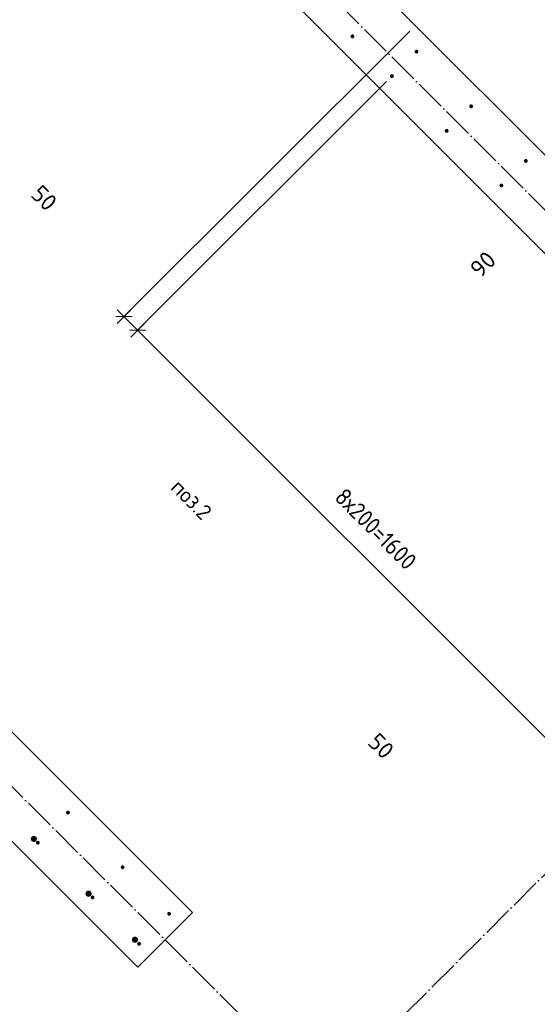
# Model space of a CAD drawing. Header units: millimetres. Extents: x -2995 to 47287, y -2809 to 58122.
# Tile 11 of 143: x 10405 to 11743, y 10487 to 13034. Entities that reach past the tile are written whole.
import ezdxf

# ---------------------------------------------------------------- set-up
doc = ezdxf.new("R2010")
doc.units = ezdxf.units.MM
doc.header["$PDMODE"] = 65
doc.linetypes.add('______11', pattern=[100, 80, -10, 0, -10])
doc.linetypes.add('______5', pattern=[220, 160, -20, 20, -20])
for name, color, linetype, lineweight in [('Standard', 7, 'Continuous', 25), ('Арм.стержн. вертикальными 1', 22, 'Continuous', 35), ('Размерная линия_ общее', 7, 'Continuous', 13), ('Фундамент (1)', 7, 'Continuous', 35)]:
    doc.layers.add(name, color=color, linetype=linetype, lineweight=lineweight)
doc.layers.add('Арм.стержн. вертикальными 2', color=7, linetype='Continuous', lineweight=35, true_color=0x006e00)
doc.layers.add('Осевая линия_ общее', color=7, linetype='______5', lineweight=13, true_color=0xa0a0a0)
doc.styles.add('ISOCPEUR', font='ISOCPEUR')
doc.dimstyles.new('DIMSTYLE_10', dxfattribs={"dimtxt": 44, "dimasz": 50, "dimexe": 0, "dimexo": 0, "dimgap": 22, "dimtad": 0, "dimdec": 0, "dimrnd": 5, "dimzin": 12, "dimdsep": 46, "dimtxsty": 'ISOCPEUR', "dimblk1": 'ALL_ML_STRICH', "dimblk2": 'ALL_ML_STRICH', "dimsah": 1, "dimcen": 0, "dimclrd": 7, "dimclre": 256, "dimclrt": 7, "dimadec": 0, "dimazin": 0, "dimtfac": 1, "dimtdec": 0, "dimtix": 1, "dimtmove": 2, "dimatfit": 3, "dimfxl": 0, "dimtvp": 1.2, "dimtzin": 0, "dimlwd": 0, "dimlwe": -3, "dimarcsym": 0})
doc.dimstyles.new('DIMSTYLE_3', dxfattribs={"dimtxt": 44, "dimasz": 50, "dimexe": 0, "dimexo": 0, "dimgap": 22, "dimtad": 2, "dimdec": 0, "dimrnd": 5, "dimzin": 12, "dimdsep": 46, "dimtxsty": 'ISOCPEUR', "dimblk1": 'ALL_ML_STRICH', "dimblk2": 'ALL_ML_STRICH', "dimsah": 1, "dimcen": 0, "dimclrd": 7, "dimclre": 256, "dimclrt": 7, "dimadec": 0, "dimazin": 0, "dimtfac": 1, "dimtdec": 0, "dimtix": 1, "dimtmove": 2, "dimatfit": 3, "dimfxl": 0, "dimtzin": 0, "dimlwd": 0, "dimlwe": -3, "dimarcsym": 0})
doc.dimstyles.new('DIMSTYLE_8', dxfattribs={"dimtxt": 44, "dimasz": 50, "dimexe": 0, "dimexo": 0, "dimgap": 22, "dimtad": 2, "dimdec": 0, "dimrnd": 5, "dimzin": 12, "dimdsep": 46, "dimtxsty": 'ISOCPEUR', "dimblk1": 'ALL_ML_STRICH', "dimblk2": 'ALL_ML_STRICH', "dimsah": 1, "dimcen": 0, "dimclrd": 7, "dimclre": 256, "dimclrt": 7, "dimadec": 0, "dimazin": 0, "dimtfac": 1, "dimtdec": 0, "dimtix": 1, "dimtmove": 2, "dimatfit": 3, "dimfxl": 0, "dimtvp": 1.2, "dimtzin": 0, "dimlwd": 0, "dimlwe": -3, "dimarcsym": 0})

# ---------------------------------------------------------------- blocks, each defined once
blk = doc.blocks.new('ALL_ML_STRICH')
at = {"color": 0, "linetype": 'ByBlock', "lineweight": -2}
for p, q in [((-1, 0), (0.5, 0)), ((-0.3, -0.3), (0.3, 0.3)), ((0, -0.5), (0, 0.5))]:
    blk.add_line(p, q, dxfattribs=at)
blk = doc.blocks.new('*D139')
at = {"layer": 'DEFPOINTS', "color": 7, "linetype": 'Continuous', "lineweight": 13, "transparency": 33554687}
for p in [(12082.5, 12299.6), (12120.4, 12261.6), (12057.1, 12198.3)]:
    blk.add_point(p, dxfattribs=at)
at = {"layer": 'Размерная линия_ общее', "color": 7, "linetype": 'Continuous', "lineweight": -2, "transparency": 33554687}
blk.add_line((12082.5, 12299.6), (12019.2, 12236.3), dxfattribs=at)
at = {"layer": 'Размерная линия_ общее', "color": 253, "linetype": 'Continuous', "lineweight": -2, "true_color": 0xa0a0a0, "transparency": 33554687}
for p, q in [((12106.3, 12275.8), (12082.5, 12299.6)), ((12043, 12212.5), (12019.2, 12236.3))]:
    blk.add_line(p, q, dxfattribs=at)
at = {"layer": 'Размерная линия_ общее', "color": 7, "linetype": 'Continuous', "lineweight": 13, "transparency": 33554687, "xscale": 50, "yscale": 50, "zscale": 50}
for p, rotation in [((12082.5, 12299.6), 44.99999999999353), ((12019.2, 12236.3), 224.9999999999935)]:
    blk.add_blockref('ALL_ML_STRICH', p, dxfattribs=dict(at, rotation=rotation))
at = {"layer": 'Размерная линия_ общее', "color": 7, "linetype": 'Continuous', "lineweight": 13, "transparency": 33554687, "insert": (11602.6, 12401.4), "char_height": 44, "width": 88, "attachment_point": 5, "rotation": 45, "style": 'ISOCPEUR'}
blk.add_mtext('\\A1;{90}', dxfattribs=at)
blk = doc.blocks.new('*D141')
at = {"layer": 'DEFPOINTS', "color": 7, "linetype": 'Continuous', "lineweight": 13, "transparency": 33554687}
for p in [(11427.5, 13018.9), (11367.4, 12888.1), (10674.3, 12265.7)]:
    blk.add_point(p, dxfattribs=at)
at = {"layer": 'Размерная линия_ общее', "color": 253, "linetype": 'Continuous', "lineweight": -2, "true_color": 0xa0a0a0, "transparency": 33554687}
for p, q in [((11413.3, 13004.7), (10674.3, 12265.7)), ((11353.2, 12873.9), (10709.7, 12230.4))]:
    blk.add_line(p, q, dxfattribs=at)
at = {"layer": 'Размерная линия_ общее', "color": 7, "linetype": 'Continuous', "lineweight": -2, "transparency": 33554687}
blk.add_line((10674.3, 12265.7), (10709.7, 12230.4), dxfattribs=at)
at = {"layer": 'Размерная линия_ общее', "color": 7, "linetype": 'Continuous', "lineweight": 13, "transparency": 33554687, "yscale": 50, "zscale": 50}
for p, xscale, rotation in [((10674.3, 12265.7), 50, 135.0000278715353), ((10709.7, 12230.4), 50.00000000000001, 315.0000278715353)]:
    blk.add_blockref('ALL_ML_STRICH', p, dxfattribs=dict(at, xscale=xscale, rotation=rotation))
at = {"layer": 'Размерная линия_ общее', "color": 7, "linetype": 'Continuous', "lineweight": 13, "transparency": 33554687, "insert": (10467.8, 12572.6), "char_height": 44, "width": 88, "attachment_point": 5, "rotation": 315, "style": 'ISOCPEUR'}
blk.add_mtext('\\A1;{50}', dxfattribs=at)
blk = doc.blocks.new('*D142')
at = {"layer": 'DEFPOINTS', "color": 7, "linetype": 'Continuous', "lineweight": 13, "transparency": 33554687}
for p in [(11367.4, 12888.1), (10709.7, 12230.4), (12498.8, 11756.7)]:
    blk.add_point(p, dxfattribs=at)
at = {"layer": 'Размерная линия_ общее', "color": 253, "linetype": 'Continuous', "lineweight": -2, "true_color": 0xa0a0a0, "transparency": 33554687}
for p, q in [((11353.2, 12873.9), (10709.7, 12230.4)), ((12484.6, 11742.6), (11841.1, 11099))]:
    blk.add_line(p, q, dxfattribs=at)
at = {"layer": 'Размерная линия_ общее', "color": 7, "linetype": 'Continuous', "lineweight": -2, "transparency": 33554687}
blk.add_line((10709.7, 12230.4), (11841.1, 11099), dxfattribs=at)
at = {"layer": 'Размерная линия_ общее', "color": 7, "linetype": 'Continuous', "lineweight": 13, "transparency": 33554687, "yscale": 50, "zscale": 50}
for p, xscale, rotation in [((10709.7, 12230.4), 50, 135.0000278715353), ((11841.1, 11099), 50.00000000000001, 315.0000278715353)]:
    blk.add_blockref('ALL_ML_STRICH', p, dxfattribs=dict(at, xscale=xscale, rotation=rotation))
at = {"layer": 'Размерная линия_ общее', "color": 7, "linetype": 'Continuous', "lineweight": 13, "transparency": 33554687, "insert": (11247.1, 11825.9), "char_height": 44, "width": 2.2, "attachment_point": 1, "rotation": 315, "line_spacing_factor": 0.60241, "style": 'ISOCPEUR'}
blk.add_mtext('\\W0.91;8х200=1600', dxfattribs=at)
blk = doc.blocks.new('*D143')
at = {"layer": 'DEFPOINTS', "color": 7, "linetype": 'Continuous', "lineweight": 13, "transparency": 33554687}
for p in [(12629.6, 11816.8), (12498.8, 11756.7), (11841.1, 11099)]:
    blk.add_point(p, dxfattribs=at)
at = {"layer": 'Размерная линия_ общее', "color": 253, "linetype": 'Continuous', "lineweight": -2, "true_color": 0xa0a0a0, "transparency": 33554687}
for p, q in [((12615.4, 11802.7), (11876.4, 11063.6)), ((12484.6, 11742.6), (11841.1, 11099))]:
    blk.add_line(p, q, dxfattribs=at)
at = {"layer": 'Размерная линия_ общее', "color": 7, "linetype": 'Continuous', "lineweight": -2, "transparency": 33554687}
blk.add_line((11841.1, 11099), (11876.4, 11063.6), dxfattribs=at)
at = {"layer": 'Размерная линия_ общее', "color": 7, "linetype": 'Continuous', "lineweight": 13, "transparency": 33554687, "yscale": 50, "zscale": 50}
for p, xscale, rotation in [((11841.1, 11099), 50, 135.0000278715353), ((11876.4, 11063.6), 50.00000000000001, 315.0000278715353)]:
    blk.add_blockref('ALL_ML_STRICH', p, dxfattribs=dict(at, xscale=xscale, rotation=rotation))
at = {"layer": 'Размерная линия_ общее', "color": 7, "linetype": 'Continuous', "lineweight": 13, "transparency": 33554687, "insert": (11339.3, 11154.8), "char_height": 44, "width": 88, "attachment_point": 5, "rotation": 315, "style": 'ISOCPEUR'}
blk.add_mtext('\\A1;{50}', dxfattribs=at)
blk = doc.blocks.new('СЛОЖНЫЙ_ОБЪЕКТ_0')
at = {"layer": 'Осевая линия_ общее', "color": 253, "linetype": '______11', "lineweight": -3, "true_color": 0xa0a0a0, "transparency": 33554687}
for p, q in [((3543.2, 2603.2), (20704.7, 19764.7)), ((15387.3, 8917.7), (8924.3, 15380.6)), ((13951.9, 7482.2), (7488.9, 13945.2))]:
    blk.add_line(p, q, dxfattribs=at)
blk = doc.blocks.new('*D279')
at = {"layer": 'DEFPOINTS', "color": 7, "linetype": 'Continuous', "lineweight": 13, "transparency": 33554687}
for p in [(10645.5, 13800.9), (11392.5, 13244.8), (11427.5, 13018.9)]:
    blk.add_point(p, dxfattribs=at)
at = {"layer": 'Размерная линия_ общее', "color": 7, "linetype": 'Continuous', "lineweight": -2, "transparency": 33554687}
blk.add_line((10645.5, 13800.9), (10740.9, 13896.4), dxfattribs=at)
at = {"layer": 'Размерная линия_ общее', "color": 253, "linetype": 'Continuous', "lineweight": -2, "true_color": 0xa0a0a0, "transparency": 33554687}
for p, q in [((11378.3, 13259), (10740.9, 13896.4)), ((11413.3, 13033), (10645.5, 13800.9))]:
    blk.add_line(p, q, dxfattribs=at)
at = {"layer": 'Размерная линия_ общее', "color": 7, "linetype": 'Continuous', "lineweight": 13, "transparency": 33554687, "xscale": 50, "yscale": 50, "zscale": 50}
for p, rotation in [((10740.9, 13896.4), 44.9999999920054), ((10645.5, 13800.9), 224.9999999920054)]:
    blk.add_blockref('ALL_ML_STRICH', p, dxfattribs=dict(at, rotation=rotation))
at = {"layer": 'Размерная линия_ общее', "color": 7, "linetype": 'Continuous', "lineweight": 13, "transparency": 33554687, "insert": (10288.5, 13546.5), "char_height": 44, "width": 132, "attachment_point": 5, "rotation": 45, "style": 'ISOCPEUR'}
blk.add_mtext('\\A1;{135}', dxfattribs=at)

msp = doc.modelspace()

# ---------------------------------------------------------------- hatches: boundary and pattern name
at = {"layer": 'Арм.стержн. вертикальными 1', "linetype": 'Continuous', "lineweight": 50, "transparency": 33554687}
for points in [[(11270.2, 12991), (11269.8, 12992.9), (11268.7, 12994.5), (11267.1, 12995.6), (11265.2, 12996), (11263.3, 12995.6), (11261.7, 12994.5), (11260.6, 12992.9), (11260.2, 12991), (11260.6, 12989), (11261.7, 12987.4), (11263.3, 12986.3), (11265.2, 12986), (11267.1, 12986.3), (11268.7, 12987.4), (11269.8, 12989)], [(11435.7, 12951.4), (11435.3, 12953.3), (11434.2, 12954.9), (11432.6, 12956), (11430.7, 12956.4), (11428.8, 12956), (11427.2, 12954.9), (11426.1, 12953.3), (11425.7, 12951.4), (11426.1, 12949.5), (11427.2, 12947.8), (11428.8, 12946.8), (11430.7, 12946.4), (11432.6, 12946.8), (11434.2, 12947.8), (11435.3, 12949.5)], [(11372.4, 12888.1), (11372, 12890), (11370.9, 12891.6), (11369.3, 12892.7), (11367.4, 12893.1), (11365.5, 12892.7), (11363.8, 12891.6), (11362.8, 12890), (11362.4, 12888.1), (11362.8, 12886.2), (11363.8, 12884.5), (11365.5, 12883.5), (11367.4, 12883.1), (11369.3, 12883.5), (11370.9, 12884.5), (11372, 12886.2)], [(11577.1, 12810), (11576.7, 12811.9), (11575.6, 12813.5), (11574, 12814.6), (11572.1, 12815), (11570.2, 12814.6), (11568.6, 12813.5), (11567.5, 12811.9), (11567.1, 12810), (11567.5, 12808), (11568.6, 12806.4), (11570.2, 12805.3), (11572.1, 12805), (11574, 12805.3), (11575.6, 12806.4), (11576.7, 12808)], [(11513.8, 12746.6), (11513.4, 12748.6), (11512.3, 12750.2), (11510.7, 12751.3), (11508.8, 12751.6), (11506.9, 12751.3), (11505.3, 12750.2), (11504.2, 12748.6), (11503.8, 12746.6), (11504.2, 12744.7), (11505.3, 12743.1), (11506.9, 12742), (11508.8, 12741.6), (11510.7, 12742), (11512.3, 12743.1), (11513.4, 12744.7)], [(11718.5, 12668.5), (11718.2, 12670.4), (11717.1, 12672.1), (11715.4, 12673.2), (11713.5, 12673.5), (11711.6, 12673.2), (11710, 12672.1), (11708.9, 12670.4), (11708.5, 12668.5), (11708.9, 12666.6), (11710, 12665), (11711.6, 12663.9), (11713.5, 12663.5), (11715.4, 12663.9), (11717.1, 12665), (11718.2, 12666.6)], [(11655.2, 12605.2), (11654.8, 12607.1), (11653.8, 12608.8), (11652.1, 12609.8), (11650.2, 12610.2), (11648.3, 12609.8), (11646.7, 12608.8), (11645.6, 12607.1), (11645.2, 12605.2), (11645.6, 12603.3), (11646.7, 12601.7), (11648.3, 12600.6), (11650.2, 12600.2), (11652.1, 12600.6), (11653.8, 12601.7), (11654.8, 12603.3)], [(10534.5, 10982.4), (10534.1, 10984.3), (10533, 10986), (10531.4, 10987), (10529.5, 10987.4), (10527.5, 10987), (10525.9, 10986), (10524.8, 10984.3), (10524.5, 10982.4), (10524.8, 10980.5), (10525.9, 10978.9), (10527.5, 10977.8), (10529.5, 10977.4), (10531.4, 10977.8), (10533, 10978.9), (10534.1, 10980.5)], [(10456.7, 10904.6), (10456.3, 10906.6), (10455.2, 10908.2), (10453.6, 10909.3), (10451.7, 10909.6), (10449.8, 10909.3), (10448.1, 10908.2), (10447.1, 10906.6), (10446.7, 10904.6), (10447.1, 10902.7), (10448.1, 10901.1), (10449.8, 10900), (10451.7, 10899.6), (10453.6, 10900), (10455.2, 10901.1), (10456.3, 10902.7)], [(10675.9, 10841), (10675.5, 10842.9), (10674.4, 10844.5), (10672.8, 10845.6), (10670.9, 10846), (10669, 10845.6), (10667.3, 10844.5), (10666.3, 10842.9), (10665.9, 10841), (10666.3, 10839.1), (10667.3, 10837.5), (10669, 10836.4), (10670.9, 10836), (10672.8, 10836.4), (10674.4, 10837.5), (10675.5, 10839.1)], [(10598.1, 10763.2), (10597.7, 10765.1), (10596.6, 10766.8), (10595, 10767.8), (10593.1, 10768.2), (10591.2, 10767.8), (10589.6, 10766.8), (10588.5, 10765.1), (10588.1, 10763.2), (10588.5, 10761.3), (10589.6, 10759.7), (10591.2, 10758.6), (10593.1, 10758.2), (10595, 10758.6), (10596.6, 10759.7), (10597.7, 10761.3)], [(10796.1, 10720.8), (10795.7, 10722.7), (10794.6, 10724.3), (10793, 10725.4), (10791.1, 10725.8), (10789.2, 10725.4), (10787.6, 10724.3), (10786.5, 10722.7), (10786.1, 10720.8), (10786.5, 10718.9), (10787.6, 10717.3), (10789.2, 10716.2), (10791.1, 10715.8), (10793, 10716.2), (10794.6, 10717.3), (10795.7, 10718.9)], [(10718.3, 10643), (10717.9, 10644.9), (10716.8, 10646.5), (10715.2, 10647.6), (10713.3, 10648), (10711.4, 10647.6), (10709.8, 10646.5), (10708.7, 10644.9), (10708.3, 10643), (10708.7, 10641.1), (10709.8, 10639.5), (10711.4, 10638.4), (10713.3, 10638), (10715.2, 10638.4), (10716.8, 10639.5), (10717.9, 10641.1)]]:
    msp.add_hatch(color=4, dxfattribs=at).paths.add_polyline_path(points)
at = {"layer": 'Арм.стержн. вертикальными 2', "linetype": 'Continuous', "lineweight": 50, "transparency": 33554687}
for points in [[(10449.2, 10914.4), (10448.6, 10917.4), (10446.9, 10920), (10444.3, 10921.7), (10441.2, 10922.4), (10438.2, 10921.7), (10435.6, 10920), (10433.8, 10917.4), (10433.2, 10914.4), (10433.8, 10911.3), (10435.6, 10908.7), (10438.2, 10907), (10441.2, 10906.4), (10444.3, 10907), (10446.9, 10908.7), (10448.6, 10911.3)], [(10590.7, 10772.9), (10590.1, 10776), (10588.3, 10778.6), (10585.7, 10780.3), (10582.7, 10780.9), (10579.6, 10780.3), (10577, 10778.6), (10575.3, 10776), (10574.7, 10772.9), (10575.3, 10769.9), (10577, 10767.3), (10579.6, 10765.5), (10582.7, 10764.9), (10585.7, 10765.5), (10588.3, 10767.3), (10590.1, 10769.9)], [(10710.7, 10653.6), (10710.1, 10656.7), (10708.4, 10659.3), (10705.8, 10661), (10702.7, 10661.6), (10699.6, 10661), (10697, 10659.3), (10695.3, 10656.7), (10694.7, 10653.6), (10695.3, 10650.6), (10697, 10648), (10699.6, 10646.2), (10702.7, 10645.6), (10705.8, 10646.2), (10708.4, 10648), (10710.1, 10650.6)]]:
    msp.add_hatch(color=7, dxfattribs=at).paths.add_polyline_path(points)

# ---------------------------------------------------------------- linework, layer by layer
at = {"layer": 'Standard', "color": 7, "linetype": 'Continuous', "lineweight": 25, "transparency": 33554687}
for p, q in [((9825.9, 11749.6), (10851.2, 10724.3)), ((10709.8, 10582.9), (9684.5, 11608.2)), ((10851.2, 10724.3), (10709.8, 10582.9))]:
    msp.add_line(p, q, dxfattribs=at)
at = {"layer": 'Фундамент (1)', "color": 7, "linetype": 'Continuous', "lineweight": 25, "transparency": 33554687}
for p, q in [((12502.3, 11689.5), (11137.6, 13054.2)), ((11392.1, 13054.2), (12629.6, 11816.8))]:
    msp.add_line(p, q, dxfattribs=at)

# ---------------------------------------------------------------- block references
at = {"layer": 'Осевая линия_ общее', "color": 253, "linetype": '______11', "lineweight": -3, "true_color": 0xa0a0a0, "transparency": 33554687}
msp.add_blockref('СЛОЖНЫЙ_ОБЪЕКТ_0', (0, 0), dxfattribs=at)

# ---------------------------------------------------------------- texts
at = {"layer": 'Standard', "color": 7, "linetype": 'Continuous', "lineweight": 18, "transparency": 33554687, "insert": (10792.2, 11820.8), "char_height": 40, "width": 140.769, "attachment_point": 7, "rotation": 315, "style": 'ISOCPEUR'}
msp.add_mtext('\\A1;{\\fISOCPEUR|i0|b0;\\H40.000000;\\W1.000000;\\C7;поз.2}\\P', dxfattribs=at)

# ---------------------------------------------------------------- dimensions: what is measured, and where the dimension line sits
at = {"layer": 'Размерная линия_ общее', "color": 7, "linetype": 'Continuous', "lineweight": 13, "transparency": 33554687}
for base, p1, p2, angle, dimstyle, picture, middle in [((10740.9, 13896.4), (11413.3, 13033), (11378.3, 13259), 45, 'DIMSTYLE_3', '*D279', (10288.5, 13546.5)), ((10709.7, 12230.4), (11413.3, 13004.7), (11353.2, 12873.9), 315, 'DIMSTYLE_8', '*D141', (10467.8, 12572.6)), ((12019.2, 12236.3), (12106.3, 12275.8), (12043, 12212.5), 225, 'DIMSTYLE_8', '*D139', (11602.6, 12401.4)), ((11876.4, 11063.6), (12484.6, 11742.6), (12615.4, 11802.7), 315, 'DIMSTYLE_10', '*D143', (11339.3, 11154.8))]:
    dim = msp.add_linear_dim(base=base, p1=p1, p2=p2, angle=angle, dimstyle=dimstyle, override={"dimpost": '<>', "dimclrd": 7, "dimclre": 253, "dimclrt": 7, "dimlwd": 0, "dimlwe": 65533}, dxfattribs=at)
    dim.commit()
    dim.dimension.update_dxf_attribs({"geometry": picture, "text_midpoint": middle, "dimtype": 160})
dim = msp.add_linear_dim(base=(11841.1, 11099), p1=(11353.2, 12873.9), p2=(12484.6, 11742.6), angle=315, text='\\W0.91;8х200=1600', dimstyle='DIMSTYLE_3', override={"dimpost": '<>', "dimclrd": 7, "dimclre": 253, "dimclrt": 7, "dimlwd": 0, "dimlwe": 65533}, dxfattribs=at)
dim.commit()
dim.dimension.update_dxf_attribs({"geometry": '*D142', "text_midpoint": (11290.9, 11680.2), "dimtype": 160})

doc.saveas('drawing.dxf')
